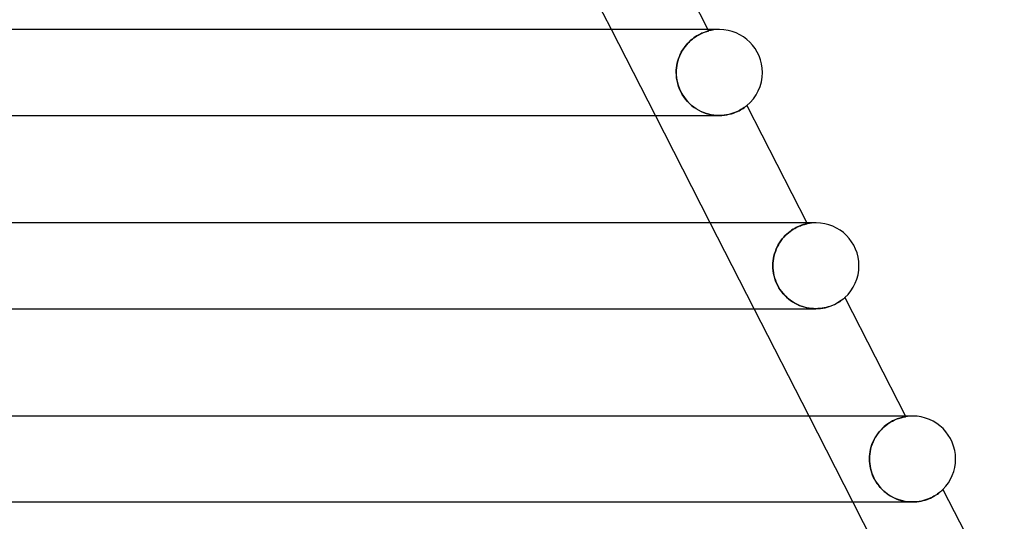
# Model space of a CAD drawing. Header units: millimetres. Extents: x -280 to 280, y -2 to 180.
# Tile 68 of 73: x 128 to 174, y 134 to 157. Entities that reach past the tile are written whole.
import ezdxf

# ---------------------------------------------------------------- set-up
doc = ezdxf.new("R2010")
doc.units = ezdxf.units.MM
doc.layers.add('HIDDEN', color=7, linetype='Continuous')
doc.layers.add('THICK', color=7, linetype='Continuous')

msp = doc.modelspace()

# ---------------------------------------------------------------- linework, layer by layer
at = {"layer": 'HIDDEN'}
for p, q in [((157.515, 153), (155.47, 157)), ((159.788, 156.87), (159.739, 156.851)), ((159.751, 156.856), (159.8, 156.874)), ((159.833, 156.886), (159.788, 156.87)), ((159.8, 156.874), (159.844, 156.89)), ((159.874, 156.9), (159.833, 156.886)), ((159.844, 156.89), (159.883, 156.903)), ((159.909, 156.911), (159.874, 156.9)), ((159.883, 156.903), (159.917, 156.913)), ((159.939, 156.92), (159.909, 156.911)), ((159.917, 156.913), (159.945, 156.922)), ((159.963, 156.927), (159.939, 156.92)), ((159.945, 156.922), (159.967, 156.928)), ((159.962, 157), (159.995, 156.935)), ((159.981, 156.932), (159.963, 156.927)), ((159.967, 156.928), (159.983, 156.932)), ((159.992, 156.934), (159.981, 156.932)), ((159.983, 156.932), (159.992, 156.934)), ((159.992, 156.934), (159.995, 156.935)), ((159.995, 156.935), (159.992, 156.934)), ((159.028, 156.365), (159.097, 156.435)), ((159.099, 156.437), (159.031, 156.368)), ((159.097, 156.435), (159.168, 156.5)), ((159.169, 156.5), (159.099, 156.437)), ((159.168, 156.5), (159.239, 156.559)), ((159.238, 156.558), (159.169, 156.5)), ((159.307, 156.611), (159.238, 156.558)), ((159.239, 156.559), (159.31, 156.613)), ((159.375, 156.658), (159.307, 156.611)), ((159.31, 156.613), (159.38, 156.662)), ((159.442, 156.701), (159.375, 156.658)), ((159.38, 156.662), (159.449, 156.705)), ((159.507, 156.739), (159.442, 156.701)), ((159.449, 156.705), (159.515, 156.744)), ((159.569, 156.773), (159.507, 156.739)), ((159.515, 156.744), (159.579, 156.778)), ((159.629, 156.803), (159.569, 156.773)), ((159.579, 156.778), (159.64, 156.808)), ((159.686, 156.829), (159.629, 156.803)), ((159.64, 156.808), (159.697, 156.834)), ((159.739, 156.851), (159.686, 156.829)), ((159.697, 156.834), (159.751, 156.856)), ((158.728, 155.949), (158.679, 155.853)), ((158.724, 155.942), (158.777, 156.035)), ((158.781, 156.042), (158.728, 155.949)), ((158.777, 156.035), (158.835, 156.125)), ((158.839, 156.131), (158.781, 156.042)), ((158.835, 156.125), (158.897, 156.21)), ((158.9, 156.215), (158.839, 156.131)), ((158.897, 156.21), (158.961, 156.29)), ((158.964, 156.294), (158.9, 156.215)), ((158.961, 156.29), (159.028, 156.365)), ((159.031, 156.368), (158.964, 156.294)), ((158.535, 155.433), (158.561, 155.539)), ((158.563, 155.545), (158.536, 155.439)), ((158.561, 155.539), (158.594, 155.643)), ((158.596, 155.65), (158.563, 155.545)), ((158.594, 155.643), (158.632, 155.745)), ((158.635, 155.753), (158.596, 155.65)), ((158.632, 155.745), (158.675, 155.845)), ((158.679, 155.853), (158.635, 155.753)), ((158.675, 155.845), (158.724, 155.942)), ((158.491, 155.111), (158.488, 155)), ((158.488, 155), (158.49, 155.109)), ((158.49, 155.109), (158.499, 155.218)), ((158.5, 155.221), (158.491, 155.111)), ((158.499, 155.218), (158.514, 155.326)), ((158.515, 155.33), (158.5, 155.221)), ((158.514, 155.326), (158.535, 155.433)), ((158.536, 155.439), (158.515, 155.33)), ((158.492, 154.872), (158.488, 155)), ((158.488, 155), (158.491, 154.884)), ((158.491, 154.884), (158.501, 154.766)), ((158.504, 154.742), (158.492, 154.872)), ((158.501, 154.766), (158.519, 154.647)), ((158.526, 154.612), (158.504, 154.742)), ((158.519, 154.647), (158.544, 154.528)), ((158.556, 154.482), (158.526, 154.612)), ((158.544, 154.528), (158.578, 154.408)), ((158.596, 154.352), (158.556, 154.482)), ((158.578, 154.408), (158.619, 154.288)), ((158.645, 154.224), (158.596, 154.352)), ((158.619, 154.288), (158.669, 154.169)), ((158.702, 154.1), (158.645, 154.224)), ((158.669, 154.169), (158.726, 154.053)), ((158.767, 153.981), (158.702, 154.1)), ((158.726, 154.053), (158.791, 153.941)), ((158.84, 153.867), (158.767, 153.981)), ((158.791, 153.941), (158.864, 153.833)), ((158.921, 153.757), (158.84, 153.867)), ((158.864, 153.833), (158.943, 153.73)), ((159.009, 153.654), (158.921, 153.757)), ((158.943, 153.73), (159.028, 153.633)), ((159.103, 153.557), (159.009, 153.654)), ((159.028, 153.633), (159.12, 153.541)), ((159.202, 153.468), (159.103, 153.557)), ((159.12, 153.541), (159.217, 153.455)), ((159.306, 153.386), (159.202, 153.468)), ((159.217, 153.455), (159.319, 153.377)), ((159.414, 153.313), (159.306, 153.386)), ((159.319, 153.377), (159.425, 153.306)), ((159.525, 153.247), (159.414, 153.313)), ((159.425, 153.306), (159.534, 153.242)), ((159.64, 153.189), (159.525, 153.247)), ((159.534, 153.242), (159.647, 153.185)), ((161.334, 153.185), (161.411, 153.222)), ((161.411, 153.222), (161.48, 153.259)), ((161.48, 153.259), (161.542, 153.295)), ((161.542, 153.295), (161.597, 153.329)), ((161.597, 153.329), (161.644, 153.361)), ((161.644, 153.361), (161.684, 153.389)), ((161.684, 153.389), (161.716, 153.413)), ((161.716, 153.413), (161.741, 153.432)), ((161.741, 153.432), (161.759, 153.446)), ((161.759, 153.446), (161.77, 153.455)), ((161.77, 153.455), (161.774, 153.458)), ((159.757, 153.138), (159.64, 153.189)), ((159.647, 153.185), (159.762, 153.136)), ((159.876, 153.096), (159.757, 153.138)), ((159.762, 153.136), (159.88, 153.095)), ((159.998, 153.061), (159.876, 153.096)), ((159.88, 153.095), (160, 153.06)), ((160.121, 153.034), (159.998, 153.061)), ((160, 153.06), (160.121, 153.034)), ((160.245, 153.015), (160.121, 153.034)), ((160.121, 153.034), (160.244, 153.015)), ((160.244, 153.015), (160.366, 153.004)), ((160.367, 153.004), (160.245, 153.015)), ((160.366, 153.004), (160.487, 153)), ((160.489, 153), (160.367, 153.004)), ((160.487, 153), (160.61, 153.004)), ((160.61, 153.004), (160.73, 153.014)), ((160.73, 153.014), (160.846, 153.032)), ((160.846, 153.032), (160.956, 153.055)), ((160.956, 153.055), (161.06, 153.082)), ((161.06, 153.082), (161.158, 153.114)), ((161.158, 153.114), (161.25, 153.148)), ((161.25, 153.148), (161.334, 153.185)), ((162.117, 144), (160.072, 148)), ((163.936, 147.698), (163.863, 147.651)), ((163.864, 147.651), (163.938, 147.699)), ((164.007, 147.74), (163.936, 147.698)), ((163.938, 147.699), (164.011, 147.742)), ((164.077, 147.777), (164.007, 147.74)), ((164.011, 147.742), (164.081, 147.779)), ((164.143, 147.81), (164.077, 147.777)), ((164.081, 147.779), (164.148, 147.812)), ((164.207, 147.838), (164.143, 147.81)), ((164.148, 147.812), (164.213, 147.84)), ((164.266, 147.862), (164.207, 147.838)), ((164.213, 147.84), (164.273, 147.865)), ((164.322, 147.883), (164.266, 147.862)), ((164.273, 147.865), (164.329, 147.885)), ((164.373, 147.9), (164.322, 147.883)), ((164.329, 147.885), (164.381, 147.903)), ((164.419, 147.914), (164.373, 147.9)), ((164.381, 147.903), (164.427, 147.917)), ((164.461, 147.926), (164.419, 147.914)), ((164.427, 147.917), (164.468, 147.928)), ((164.497, 147.936), (164.461, 147.926)), ((164.468, 147.928), (164.504, 147.938)), ((164.528, 147.944), (164.497, 147.936)), ((164.504, 147.938), (164.533, 147.945)), ((164.553, 147.95), (164.528, 147.944)), ((164.533, 147.945), (164.556, 147.95)), ((164.571, 147.954), (164.553, 147.95)), ((164.556, 147.95), (164.573, 147.954)), ((164.564, 148), (164.587, 147.957)), ((164.583, 147.956), (164.571, 147.954)), ((164.573, 147.954), (164.583, 147.956)), ((164.583, 147.956), (164.587, 147.957)), ((164.587, 147.957), (164.583, 147.956)), ((163.36, 147.16), (163.425, 147.247)), ((163.427, 147.249), (163.362, 147.163)), ((163.425, 147.247), (163.494, 147.329)), ((163.496, 147.33), (163.427, 147.249)), ((163.494, 147.329), (163.566, 147.404)), ((163.567, 147.405), (163.496, 147.33)), ((163.566, 147.404), (163.639, 147.474)), ((163.64, 147.475), (163.567, 147.405)), ((163.639, 147.474), (163.714, 147.539)), ((163.714, 147.54), (163.64, 147.475)), ((163.714, 147.539), (163.789, 147.598)), ((163.789, 147.598), (163.714, 147.54)), ((163.789, 147.598), (163.864, 147.651)), ((163.863, 147.651), (163.789, 147.598)), ((163.144, 146.774), (163.103, 146.669)), ((163.103, 146.668), (163.143, 146.772)), ((163.143, 146.772), (163.189, 146.875)), ((163.191, 146.877), (163.144, 146.774)), ((163.189, 146.875), (163.241, 146.974)), ((163.243, 146.976), (163.191, 146.877)), ((163.241, 146.974), (163.298, 147.069)), ((163.3, 147.072), (163.243, 146.976)), ((163.298, 147.069), (163.36, 147.16)), ((163.362, 147.163), (163.3, 147.072)), ((163.001, 146.228), (163.017, 146.341)), ((163.017, 146.34), (163.001, 146.228)), ((163.017, 146.341), (163.039, 146.452)), ((163.039, 146.451), (163.017, 146.34)), ((163.039, 146.452), (163.068, 146.561)), ((163.068, 146.561), (163.039, 146.451)), ((163.103, 146.669), (163.068, 146.561)), ((163.068, 146.561), (163.103, 146.668)), ((162.988, 146), (162.991, 146.115)), ((162.991, 146.114), (162.988, 146)), ((162.992, 145.882), (162.988, 146)), ((162.988, 146), (162.991, 145.89)), ((162.991, 146.115), (163.001, 146.228)), ((163.001, 146.228), (162.991, 146.114)), ((162.991, 145.89), (163.001, 145.778)), ((163.002, 145.763), (162.992, 145.882)), ((163.001, 145.778), (163.016, 145.666)), ((163.02, 145.645), (163.002, 145.763)), ((163.016, 145.666), (163.039, 145.553)), ((163.045, 145.528), (163.02, 145.645)), ((163.039, 145.553), (163.068, 145.44)), ((163.077, 145.413), (163.045, 145.528)), ((163.068, 145.44), (163.105, 145.328)), ((163.115, 145.3), (163.077, 145.413)), ((163.105, 145.328), (163.149, 145.216)), ((163.16, 145.189), (163.115, 145.3)), ((163.149, 145.216), (163.199, 145.107)), ((163.212, 145.081), (163.16, 145.189)), ((163.199, 145.107), (163.256, 145.001)), ((163.271, 144.976), (163.212, 145.081)), ((163.256, 145.001), (163.319, 144.899)), ((163.334, 144.876), (163.271, 144.976)), ((163.319, 144.899), (163.388, 144.801)), ((163.403, 144.781), (163.334, 144.876)), ((163.388, 144.801), (163.462, 144.707)), ((163.475, 144.692), (163.403, 144.781)), ((163.462, 144.707), (163.543, 144.618)), ((163.551, 144.609), (163.475, 144.692)), ((163.543, 144.618), (163.628, 144.534)), ((163.631, 144.531), (163.551, 144.609)), ((163.628, 144.534), (163.717, 144.456)), ((163.713, 144.459), (163.631, 144.531)), ((166.275, 144.46), (166.3, 144.481)), ((166.3, 144.481), (166.32, 144.497)), ((166.32, 144.497), (166.333, 144.509)), ((166.333, 144.509), (166.342, 144.517)), ((166.342, 144.517), (166.344, 144.519)), ((163.798, 144.393), (163.713, 144.459)), ((163.717, 144.456), (163.81, 144.384)), ((163.885, 144.331), (163.798, 144.393)), ((163.81, 144.384), (163.906, 144.318)), ((163.976, 144.275), (163.885, 144.331)), ((163.906, 144.318), (164.006, 144.258)), ((164.07, 144.223), (163.976, 144.275)), ((164.006, 144.258), (164.108, 144.204)), ((164.166, 144.177), (164.07, 144.223)), ((164.108, 144.204), (164.212, 144.156)), ((164.264, 144.135), (164.166, 144.177)), ((164.212, 144.156), (164.319, 144.115)), ((164.365, 144.1), (164.264, 144.135)), ((164.319, 144.115), (164.428, 144.08)), ((164.467, 144.069), (164.365, 144.1)), ((164.428, 144.08), (164.539, 144.051)), ((164.571, 144.044), (164.467, 144.069)), ((164.539, 144.051), (164.651, 144.029)), ((164.675, 144.025), (164.571, 144.044)), ((164.651, 144.029), (164.764, 144.013)), ((164.779, 144.011), (164.675, 144.025)), ((165.212, 144.012), (165.319, 144.027)), ((165.319, 144.027), (165.422, 144.047)), ((165.422, 144.047), (165.52, 144.071)), ((165.52, 144.071), (165.615, 144.099)), ((165.615, 144.099), (165.704, 144.131)), ((165.704, 144.131), (165.787, 144.164)), ((165.787, 144.164), (165.865, 144.2)), ((165.865, 144.2), (165.937, 144.236)), ((165.937, 144.236), (166.003, 144.272)), ((166.003, 144.272), (166.063, 144.308)), ((166.063, 144.308), (166.117, 144.343)), ((166.117, 144.343), (166.165, 144.376)), ((166.165, 144.376), (166.207, 144.407)), ((166.207, 144.407), (166.244, 144.435)), ((166.244, 144.435), (166.275, 144.46)), ((164.764, 144.013), (164.877, 144.003)), ((164.883, 144.003), (164.779, 144.011)), ((164.877, 144.003), (164.989, 144)), ((164.986, 144), (164.883, 144.003)), ((164.989, 144), (165.102, 144.003)), ((165.102, 144.003), (165.212, 144.012)), ((166.72, 135), (164.674, 139)), ((169.176, 138.974), (169.164, 138.972)), ((169.165, 138.972), (169.176, 138.974)), ((169.167, 139), (169.18, 138.974)), ((169.176, 138.974), (169.18, 138.974)), ((169.18, 138.974), (169.176, 138.974)), ((168.167, 138.5), (168.246, 138.565)), ((168.258, 138.574), (168.179, 138.51)), ((168.246, 138.565), (168.326, 138.625)), ((168.337, 138.633), (168.258, 138.574)), ((168.326, 138.625), (168.405, 138.679)), ((168.415, 138.685), (168.337, 138.633)), ((168.405, 138.679), (168.484, 138.727)), ((168.492, 138.731), (168.415, 138.685)), ((168.484, 138.727), (168.561, 138.769)), ((168.567, 138.773), (168.492, 138.731)), ((168.561, 138.769), (168.636, 138.807)), ((168.641, 138.809), (168.567, 138.773)), ((168.636, 138.807), (168.708, 138.839)), ((168.711, 138.84), (168.641, 138.809)), ((168.708, 138.839), (168.777, 138.866)), ((168.778, 138.867), (168.711, 138.84)), ((168.777, 138.866), (168.841, 138.89)), ((168.841, 138.89), (168.778, 138.867)), ((168.841, 138.89), (168.902, 138.909)), ((168.899, 138.909), (168.841, 138.89)), ((168.953, 138.925), (168.899, 138.909)), ((168.902, 138.909), (168.957, 138.926)), ((169.003, 138.938), (168.953, 138.925)), ((168.957, 138.926), (169.007, 138.939)), ((169.046, 138.948), (169.003, 138.938)), ((169.007, 138.939), (169.052, 138.949)), ((169.085, 138.957), (169.046, 138.948)), ((169.052, 138.949), (169.09, 138.958)), ((169.117, 138.963), (169.085, 138.957)), ((169.09, 138.958), (169.122, 138.964)), ((169.144, 138.968), (169.117, 138.963)), ((169.122, 138.964), (169.147, 138.969)), ((169.164, 138.972), (169.144, 138.968)), ((169.147, 138.969), (169.165, 138.972)), ((167.749, 137.987), (167.808, 138.085)), ((167.819, 138.101), (167.758, 138.003)), ((167.808, 138.085), (167.872, 138.178)), ((167.884, 138.193), (167.819, 138.101)), ((167.872, 138.178), (167.941, 138.266)), ((167.953, 138.281), (167.884, 138.193)), ((167.941, 138.266), (168.013, 138.35)), ((168.026, 138.363), (167.953, 138.281)), ((168.013, 138.35), (168.089, 138.428)), ((168.101, 138.439), (168.026, 138.363)), ((168.089, 138.428), (168.167, 138.5)), ((168.179, 138.51), (168.101, 138.439)), ((167.569, 137.565), (167.605, 137.674)), ((167.61, 137.688), (167.573, 137.578)), ((167.605, 137.674), (167.647, 137.781)), ((167.654, 137.796), (167.61, 137.688)), ((167.647, 137.781), (167.695, 137.886)), ((167.703, 137.902), (167.654, 137.796)), ((167.695, 137.886), (167.749, 137.987)), ((167.758, 138.003), (167.703, 137.902)), ((167.502, 137.236), (167.492, 137.119)), ((167.492, 137.114), (167.501, 137.228)), ((167.501, 137.228), (167.518, 137.342)), ((167.519, 137.351), (167.502, 137.236)), ((167.518, 137.342), (167.54, 137.454)), ((167.543, 137.466), (167.519, 137.351)), ((167.54, 137.454), (167.569, 137.565)), ((167.573, 137.578), (167.543, 137.466)), ((167.492, 137.119), (167.489, 137)), ((167.489, 137), (167.492, 137.114)), ((167.491, 136.895), (167.489, 137)), ((167.489, 137), (167.492, 136.89)), ((167.5, 136.789), (167.491, 136.895)), ((167.492, 136.89), (167.501, 136.78)), ((167.514, 136.682), (167.5, 136.789)), ((167.501, 136.78), (167.517, 136.669)), ((167.535, 136.575), (167.514, 136.682)), ((167.517, 136.669), (167.539, 136.557)), ((167.561, 136.467), (167.535, 136.575)), ((167.539, 136.557), (167.567, 136.446)), ((167.594, 136.36), (167.561, 136.467)), ((167.567, 136.446), (167.603, 136.336)), ((167.634, 136.253), (167.594, 136.36)), ((167.603, 136.336), (167.644, 136.228)), ((167.68, 136.147), (167.634, 136.253)), ((167.644, 136.228), (167.692, 136.123)), ((167.732, 136.045), (167.68, 136.147)), ((167.692, 136.123), (167.745, 136.021)), ((167.789, 135.946), (167.732, 136.045)), ((167.745, 136.021), (167.805, 135.922)), ((167.852, 135.851), (167.789, 135.946)), ((167.805, 135.922), (167.87, 135.826)), ((167.92, 135.76), (167.852, 135.851)), ((167.87, 135.826), (167.941, 135.734)), ((167.993, 135.673), (167.92, 135.76)), ((167.941, 135.734), (168.016, 135.647)), ((168.071, 135.59), (167.993, 135.673)), ((168.016, 135.647), (168.096, 135.565)), ((168.153, 135.511), (168.071, 135.59)), ((168.096, 135.565), (168.179, 135.489)), ((168.239, 135.438), (168.153, 135.511)), ((168.179, 135.489), (168.265, 135.418)), ((168.329, 135.37), (168.239, 135.438)), ((168.265, 135.418), (168.355, 135.352)), ((168.423, 135.307), (168.329, 135.37)), ((168.355, 135.352), (168.447, 135.292)), ((168.52, 135.25), (168.423, 135.307)), ((170.54, 135.295), (170.599, 135.331)), ((170.599, 135.331), (170.652, 135.367)), ((170.652, 135.367), (170.7, 135.402)), ((170.7, 135.402), (170.743, 135.435)), ((170.743, 135.435), (170.781, 135.466)), ((170.781, 135.466), (170.815, 135.495)), ((170.815, 135.495), (170.844, 135.52)), ((170.844, 135.52), (170.869, 135.542)), ((170.869, 135.542), (170.888, 135.56)), ((170.888, 135.56), (170.902, 135.574)), ((170.902, 135.574), (170.91, 135.582)), ((170.91, 135.582), (170.913, 135.585)), ((168.447, 135.292), (168.542, 135.238)), ((168.621, 135.198), (168.52, 135.25)), ((168.542, 135.238), (168.639, 135.189)), ((168.724, 135.152), (168.621, 135.198)), ((168.639, 135.189), (168.739, 135.146)), ((168.829, 135.112), (168.724, 135.152)), ((168.739, 135.146), (168.841, 135.107)), ((168.936, 135.078), (168.829, 135.112)), ((168.841, 135.107), (168.946, 135.075)), ((169.044, 135.05), (168.936, 135.078)), ((168.946, 135.075), (169.052, 135.048)), ((169.154, 135.028), (169.044, 135.05)), ((169.052, 135.048), (169.16, 135.027)), ((169.265, 135.013), (169.154, 135.028)), ((169.16, 135.027), (169.268, 135.012)), ((169.375, 135.003), (169.265, 135.013)), ((169.268, 135.012), (169.376, 135.003)), ((169.484, 135), (169.375, 135.003)), ((169.376, 135.003), (169.484, 135)), ((169.484, 135), (169.59, 135.003)), ((169.59, 135.003), (169.695, 135.011)), ((169.695, 135.011), (169.797, 135.024)), ((169.797, 135.024), (169.896, 135.041)), ((169.896, 135.041), (169.992, 135.064)), ((169.992, 135.064), (170.084, 135.09)), ((170.084, 135.09), (170.172, 135.119)), ((170.172, 135.119), (170.256, 135.151)), ((170.256, 135.151), (170.334, 135.185)), ((170.334, 135.185), (170.408, 135.221)), ((170.408, 135.221), (170.477, 135.258)), ((170.477, 135.258), (170.54, 135.295))]:
    msp.add_line(p, q, dxfattribs=at)
for centre, end in [((160.5, 155), 104.6157), ((165, 146), 101.9292), ((169.5, 137), 99.208)]:
    msp.add_arc(centre, 2, 90, end, dxfattribs=at)
at = {"layer": 'THICK'}
for p, q in [((157.201, 162.4), (159.962, 157)), ((155.47, 157), (152.913, 162)), ((160.5, 157), (-160.5, 157)), ((160.5, 157), (160.307, 157)), ((161.373, 153.203), (161.298, 153.169)), ((161.441, 153.238), (161.373, 153.203)), ((161.503, 153.272), (161.441, 153.238)), ((161.559, 153.305), (161.503, 153.272)), ((161.608, 153.337), (161.559, 153.305)), ((161.652, 153.366), (161.608, 153.337)), ((161.689, 153.392), (161.652, 153.366)), ((161.719, 153.415), (161.689, 153.392)), ((161.743, 153.433), (161.719, 153.415)), ((161.76, 153.447), (161.743, 153.433)), ((161.77, 153.455), (161.76, 153.447)), ((161.774, 153.458), (161.77, 153.455)), ((161.774, 153.458), (164.564, 148)), ((81.945, 153), (160.489, 153)), ((160.072, 148), (157.515, 153)), ((160.607, 153.003), (160.489, 153)), ((160.72, 153.013), (160.607, 153.003)), ((160.83, 153.029), (160.72, 153.013)), ((160.935, 153.05), (160.83, 153.029)), ((161.035, 153.075), (160.935, 153.05)), ((161.129, 153.104), (161.035, 153.075)), ((161.217, 153.135), (161.129, 153.104)), ((161.298, 153.169), (161.217, 153.135)), ((165, 148), (-165, 148)), ((165, 148), (164.801, 148)), ((166.303, 144.483), (166.28, 144.464)), ((166.321, 144.498), (166.303, 144.483)), ((166.334, 144.51), (166.321, 144.498)), ((166.342, 144.517), (166.334, 144.51)), ((166.344, 144.519), (166.342, 144.517)), ((166.344, 144.519), (169.167, 139)), ((165.288, 144.022), (165.19, 144.01)), ((165.384, 144.039), (165.288, 144.022)), ((165.476, 144.06), (165.384, 144.039)), ((165.564, 144.083), (165.476, 144.06)), ((165.647, 144.11), (165.564, 144.083)), ((165.726, 144.139), (165.647, 144.11)), ((165.8, 144.17), (165.726, 144.139)), ((165.87, 144.202), (165.8, 144.17)), ((165.935, 144.234), (165.87, 144.202)), ((165.994, 144.267), (165.935, 144.234)), ((166.049, 144.3), (165.994, 144.267)), ((166.099, 144.331), (166.049, 144.3)), ((166.144, 144.362), (166.099, 144.331)), ((166.185, 144.391), (166.144, 144.362)), ((166.221, 144.417), (166.185, 144.391)), ((166.253, 144.442), (166.221, 144.417)), ((166.28, 144.464), (166.253, 144.442)), ((84.246, 144), (164.989, 144)), ((164.674, 139), (162.117, 144)), ((165.089, 144.003), (164.986, 144)), ((165.19, 144.01), (165.089, 144.003)), ((169.5, 139), (-169.5, 139)), ((169.5, 139), (169.296, 139)), ((170.608, 135.338), (170.55, 135.301)), ((170.661, 135.374), (170.608, 135.338)), ((170.709, 135.409), (170.661, 135.374)), ((170.752, 135.442), (170.709, 135.409)), ((170.789, 135.473), (170.752, 135.442)), ((170.822, 135.501), (170.789, 135.473)), ((170.85, 135.525), (170.822, 135.501)), ((170.873, 135.546), (170.85, 135.525)), ((170.891, 135.563), (170.873, 135.546)), ((170.903, 135.575), (170.891, 135.563)), ((170.911, 135.582), (170.903, 135.575)), ((170.913, 135.585), (170.911, 135.582)), ((170.913, 135.585), (173.769, 130)), ((86.547, 135), (169.489, 135)), ((169.276, 130), (166.72, 135)), ((169.594, 135.003), (169.484, 135)), ((169.701, 135.011), (169.594, 135.003)), ((169.805, 135.025), (169.701, 135.011)), ((169.905, 135.044), (169.805, 135.025)), ((170.002, 135.066), (169.905, 135.044)), ((170.095, 135.093), (170.002, 135.066)), ((170.184, 135.124), (170.095, 135.093)), ((170.268, 135.156), (170.184, 135.124)), ((170.346, 135.191), (170.268, 135.156)), ((170.419, 135.227), (170.346, 135.191)), ((170.487, 135.264), (170.419, 135.227)), ((170.55, 135.301), (170.487, 135.264))]:
    msp.add_line(p, q, dxfattribs=at)
for centre, start, end in [((160.5, 155), 0, 90), ((160.5, 155), 309.5514, 0), ((165, 146), 0, 90), ((165, 146), 312.2377, 0), ((169.5, 137), 0, 90), ((169.5, 137), 314.9592, 0)]:
    msp.add_arc(centre, 2, start, end, dxfattribs=at)

doc.saveas('drawing.dxf')
